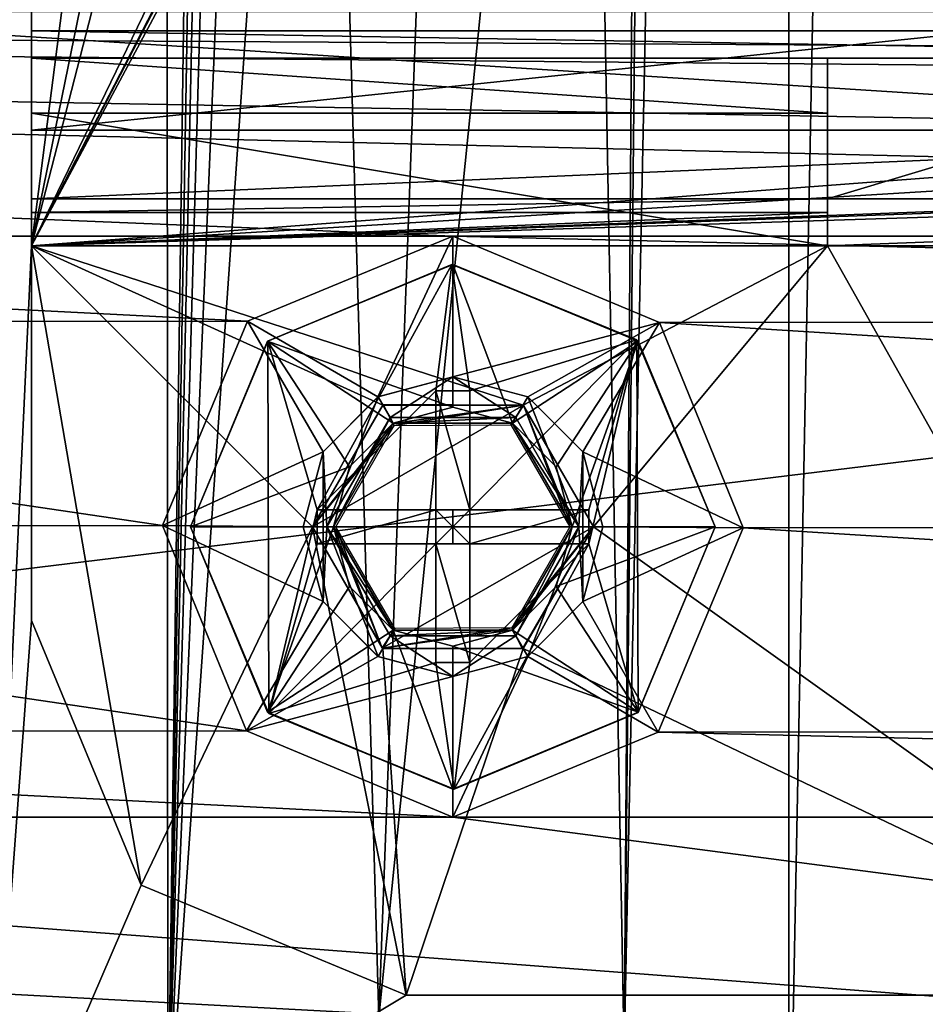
# Model space of a CAD drawing. Header units: millimetres. Extents: x -78 to 78, y -78 to 78.
# Tile 215 of 256: x 15 to 25, y -41 to -31. Entities that reach past the tile are written whole.
import ezdxf

# ---------------------------------------------------------------- set-up
doc = ezdxf.new("R2010")
doc.units = ezdxf.units.MM
doc.header["$LTSCALE"] = 41.718519
for name, color, linetype in [('10', 7, 'CONTINUOUS'), ('304', 7, 'CONTINUOUS'), ('335', 7, 'CONTINUOUS'), ('341', 7, 'CONTINUOUS'), ('349', 7, 'CONTINUOUS'), ('355', 7, 'CONTINUOUS'), ('356', 7, 'CONTINUOUS'), ('361', 7, 'CONTINUOUS'), ('362', 7, 'CONTINUOUS'), ('364', 7, 'CONTINUOUS'), ('367', 7, 'CONTINUOUS'), ('369', 7, 'CONTINUOUS'), ('372', 7, 'CONTINUOUS'), ('375', 7, 'CONTINUOUS'), ('382', 7, 'CONTINUOUS'), ('395', 7, 'CONTINUOUS'), ('396', 7, 'CONTINUOUS'), ('397', 7, 'CONTINUOUS'), ('398', 7, 'CONTINUOUS'), ('399', 7, 'CONTINUOUS'), ('400', 7, 'CONTINUOUS'), ('401', 7, 'CONTINUOUS'), ('402', 7, 'CONTINUOUS'), ('403', 7, 'CONTINUOUS'), ('404', 7, 'CONTINUOUS'), ('405', 7, 'CONTINUOUS'), ('406', 7, 'CONTINUOUS'), ('407', 7, 'CONTINUOUS'), ('408', 7, 'CONTINUOUS'), ('409', 7, 'CONTINUOUS'), ('410', 7, 'CONTINUOUS'), ('411', 7, 'CONTINUOUS'), ('412', 7, 'CONTINUOUS'), ('413', 7, 'CONTINUOUS'), ('414', 7, 'CONTINUOUS'), ('415', 7, 'CONTINUOUS'), ('416', 7, 'CONTINUOUS'), ('417', 7, 'CONTINUOUS'), ('418', 7, 'CONTINUOUS'), ('419', 7, 'CONTINUOUS'), ('420', 7, 'CONTINUOUS'), ('421', 7, 'CONTINUOUS'), ('422', 7, 'CONTINUOUS'), ('423', 7, 'CONTINUOUS'), ('424', 7, 'CONTINUOUS'), ('425', 7, 'CONTINUOUS'), ('426', 7, 'CONTINUOUS'), ('427', 7, 'CONTINUOUS'), ('428', 7, 'CONTINUOUS'), ('429', 7, 'CONTINUOUS'), ('430', 7, 'CONTINUOUS'), ('5298', 7, 'CONTINUOUS'), ('5299', 7, 'CONTINUOUS'), ('5300', 7, 'CONTINUOUS'), ('5345', 7, 'CONTINUOUS'), ('5346', 7, 'CONTINUOUS'), ('5347', 7, 'CONTINUOUS'), ('6', 7, 'CONTINUOUS'), ('61', 7, 'CONTINUOUS'), ('73', 7, 'CONTINUOUS'), ('748', 7, 'CONTINUOUS'), ('84', 7, 'CONTINUOUS'), ('96', 7, 'CONTINUOUS'), ('971', 7, 'CONTINUOUS')]:
    doc.layers.add(name, color=color, linetype=linetype)

msp = doc.modelspace()

# ---------------------------------------------------------------- linework, layer by layer
at = {"layer": '10', "linetype": 'CONTINUOUS'}
for points in [[(68.951, -31.464, -2), (69.012, -32.425, -2), (-38.5, -30.5, -2), (68.951, -31.464, -2)], [(69.012, -32.425, -2), (60, -32.9, -2), (-38.5, -30.5, -2), (69.012, -32.425, -2)], [(48.5, -31, -2), (68.951, -31.464, -2), (-38.5, -30.5, -2), (48.5, -31, -2)], [(48.5, -30.5, -2), (48.5, -31, -2), (-38.5, -30.5, -2), (48.5, -30.5, -2)], [(60, -32.9, -2), (20, -32.9, -2), (-38.5, -30.5, -2), (60, -32.9, -2)], [(20, -32.9, -2), (0, -32.9, -2), (-38.5, -30.5, -2), (20, -32.9, -2)], [(20, -32.9, -2), (17.809, -33.807, -2), (0, -32.9, -2), (20, -32.9, -2)], [(0, -32.9, -2), (17.809, -33.807, -2), (2.205, -33.821, -2), (0, -32.9, -2)], [(60, -32.9, -2), (57.809, -33.807, -2), (20, -32.9, -2), (60, -32.9, -2)], [(20, -32.9, -2), (57.809, -33.807, -2), (22.205, -33.821, -2), (20, -32.9, -2)], [(17.809, -33.807, -2), (16.9, -35.988, -2), (2.205, -33.821, -2), (17.809, -33.807, -2)], [(2.205, -33.821, -2), (16.9, -35.988, -2), (3.1, -36.012, -2), (2.205, -33.821, -2)], [(57.809, -33.807, -2), (56.9, -35.988, -2), (22.205, -33.821, -2), (57.809, -33.807, -2)], [(22.205, -33.821, -2), (56.9, -35.988, -2), (23.1, -36.012, -2), (22.205, -33.821, -2)], [(3.1, -36.012, -2), (17.795, -38.179, -2), (2.191, -38.193, -2), (3.1, -36.012, -2)], [(16.9, -35.988, -2), (17.795, -38.179, -2), (3.1, -36.012, -2), (16.9, -35.988, -2)], [(23.1, -36.012, -2), (57.795, -38.179, -2), (22.191, -38.193, -2), (23.1, -36.012, -2)], [(56.9, -35.988, -2), (57.795, -38.179, -2), (23.1, -36.012, -2), (56.9, -35.988, -2)], [(2.191, -38.193, -2), (20, -39.1, -2), (0, -39.1, -2), (2.191, -38.193, -2)], [(17.795, -38.179, -2), (20, -39.1, -2), (2.191, -38.193, -2), (17.795, -38.179, -2)], [(22.191, -38.193, -2), (60, -39.1, -2), (20, -39.1, -2), (22.191, -38.193, -2)], [(57.795, -38.179, -2), (60, -39.1, -2), (22.191, -38.193, -2), (57.795, -38.179, -2)], [(20, -41.9, -2), (-20, -41.9, -2), (-60, -39.1, -2), (20, -41.9, -2)], [(20, -41.9, -2), (-60, -39.1, -2), (47.73, -42.73, -2), (20, -41.9, -2)], [(-60, -39.1, -2), (-20, -39.1, -2), (47.73, -42.73, -2), (-60, -39.1, -2)], [(-20, -39.1, -2), (0, -39.1, -2), (47.73, -42.73, -2), (-20, -39.1, -2)], [(0, -39.1, -2), (20, -39.1, -2), (47.73, -42.73, -2), (0, -39.1, -2)], [(20, -39.1, -2), (60, -39.1, -2), (47.73, -42.73, -2), (20, -39.1, -2)]]:
    msp.add_3dface(points, dxfattribs=at)
at = {"layer": '304', "linetype": 'CONTINUOUS'}
for points in [[(15.5, -30.707, 14.707), (15.5, -31, 14), (15.5, -30, 16.5), (15.5, -30.707, 14.707)], [(15.5, -30, 16.5), (15.5, -31, 14), (15.5, -31.767, 15.767), (15.5, -30, 16.5)], [(15.5, -30, 15), (15.5, -30.707, 14.707), (15.5, -30, 16.5), (15.5, -30, 15)], [(15.5, -31, 2), (15.5, -31.586, 0.586), (15.5, -31, 14), (15.5, -31, 2)], [(15.5, -31, 14), (15.5, -31.586, 0.586), (15.5, -31.767, 15.767), (15.5, -31, 14)], [(15.5, -31.586, 0.586), (15.5, -33), (15.5, -32.5, 2), (15.5, -31.586, 0.586)], [(15.5, -31.767, 15.767), (15.5, -31.586, 0.586), (15.5, -32.5, 2), (15.5, -31.767, 15.767)], [(15.5, -32.5, 14), (15.5, -31.767, 15.767), (15.5, -32.5, 2), (15.5, -32.5, 14)], [(15.5, -32.5, 2), (15.5, -33), (15.5, -32.646, 1.646), (15.5, -32.5, 2)], [(15.5, -32.646, 1.646), (15.5, -33), (15.5, -33, 1.5), (15.5, -32.646, 1.646)], [(15.5, -33), (15.5, -37), (15.5, -33, 1.5), (15.5, -33)], [(15.5, -33, 1.5), (15.5, -37), (15.5, -37, 1.5), (15.5, -33, 1.5)]]:
    msp.add_3dface(points, dxfattribs=at)
at = {"layer": '335', "linetype": 'CONTINUOUS'}
for points in [[(15.5, -30.707, 14.707), (15.5, -30, 15), (32.5, -30.707, 14.707), (15.5, -30.707, 14.707)], [(15.5, -30, 15), (32.5, -30, 15), (32.5, -30.707, 14.707), (15.5, -30, 15)], [(15.5, -31, 14), (15.5, -30.707, 14.707), (32.5, -31, 14), (15.5, -31, 14)], [(15.5, -30.707, 14.707), (32.5, -30.707, 14.707), (32.5, -31, 14), (15.5, -30.707, 14.707)]]:
    msp.add_3dface(points, dxfattribs=at)
at = {"layer": '341', "linetype": 'CONTINUOUS'}
for points in [[(15.5, -31, 2), (15.5, -31, 14), (32.5, -31, 14), (15.5, -31, 2)], [(15.5, -31, 2), (32.5, -31, 14), (24, -31, 7), (15.5, -31, 2)], [(15.5, -31, 2), (24, -31, 7), (24, -31, 2), (15.5, -31, 2)], [(32.5, -31, 14), (29, -31, 7), (24, -31, 7), (32.5, -31, 14)]]:
    msp.add_3dface(points, dxfattribs=at)
at = {"layer": '349', "linetype": 'CONTINUOUS'}
for points in [[(15.5, -31.586, 0.586), (15.5, -31, 2), (24, -31.586, 0.586), (15.5, -31.586, 0.586)], [(15.5, -31, 2), (24, -31, 2), (24, -31.586, 0.586), (15.5, -31, 2)], [(24, -33), (15.5, -33), (15.5, -31.586, 0.586), (24, -33)], [(24, -33), (15.5, -31.586, 0.586), (24, -31.586, 0.586), (24, -33)]]:
    msp.add_3dface(points, dxfattribs=at)
at = {"layer": '355', "linetype": 'CONTINUOUS'}
for points in [[(15.5, -30, 16.5), (15.5, -31.767, 15.767), (32.5, -30, 16.5), (15.5, -30, 16.5)], [(32.5, -30, 16.5), (15.5, -31.767, 15.767), (32.5, -31.767, 15.767), (32.5, -30, 16.5)], [(15.5, -31.767, 15.767), (15.5, -32.5, 14), (32.5, -31.767, 15.767), (15.5, -31.767, 15.767)], [(15.5, -32.5, 14), (32.5, -32.5, 14), (32.5, -31.767, 15.767), (15.5, -32.5, 14)]]:
    msp.add_3dface(points, dxfattribs=at)
at = {"layer": '356', "linetype": 'CONTINUOUS'}
for points in [[(19.201, -34.614), (20, -34.4), (19.329, -34.835), (19.201, -34.614)], [(19.329, -34.835), (20, -34.4), (20.671, -34.835), (19.329, -34.835)], [(20, -34.4), (20.799, -34.614), (20.671, -34.835), (20, -34.4)], [(18.614, -35.201), (19.201, -34.614), (18.655, -36), (18.614, -35.201)], [(18.655, -36), (19.201, -34.614), (19.329, -34.835), (18.655, -36)], [(20.799, -34.614), (21.345, -36), (20.671, -34.835), (20.799, -34.614)], [(20.799, -34.614), (21.386, -35.201), (21.345, -36), (20.799, -34.614)], [(18.614, -36.799), (18.4, -36), (18.614, -35.201), (18.614, -36.799)], [(18.614, -36.799), (18.614, -35.201), (18.655, -36), (18.614, -36.799)], [(21.386, -35.201), (21.386, -36.799), (21.345, -36), (21.386, -35.201)], [(21.386, -35.201), (21.6, -36), (21.386, -36.799), (21.386, -35.201)], [(19.201, -37.386), (18.614, -36.799), (18.655, -36), (19.201, -37.386)], [(19.329, -37.165), (19.201, -37.386), (18.655, -36), (19.329, -37.165)], [(21.345, -36), (20.799, -37.386), (20.671, -37.165), (21.345, -36)], [(21.386, -36.799), (20.799, -37.386), (21.345, -36), (21.386, -36.799)], [(20, -37.6), (19.201, -37.386), (19.329, -37.165), (20, -37.6)], [(20.671, -37.165), (20, -37.6), (19.329, -37.165), (20.671, -37.165)], [(20.799, -37.386), (20, -37.6), (20.671, -37.165), (20.799, -37.386)]]:
    msp.add_3dface(points, dxfattribs=at)
at = {"layer": '361', "linetype": 'CONTINUOUS'}
for points in [[(29, -32.5, 7), (24, -32.5, 7), (29, -31, 7), (29, -32.5, 7)], [(29, -31, 7), (24, -32.5, 7), (24, -31, 7), (29, -31, 7)]]:
    msp.add_3dface(points, dxfattribs=at)
at = {"layer": '362', "linetype": 'CONTINUOUS'}
for points in [[(15.5, -32.5, 14), (15.5, -32.5, 2), (24, -32.5, 2), (15.5, -32.5, 14)], [(32.5, -32.5, 14), (15.5, -32.5, 14), (29, -32.5, 7), (32.5, -32.5, 14)], [(15.5, -32.5, 14), (24, -32.5, 2), (24, -32.5, 7), (15.5, -32.5, 14)], [(29, -32.5, 7), (15.5, -32.5, 14), (24, -32.5, 7), (29, -32.5, 7)]]:
    msp.add_3dface(points, dxfattribs=at)
at = {"layer": '364', "linetype": 'CONTINUOUS'}
for points in [[(15.5, -37), (16.672, -39.828), (15.5, -37, 1.5), (15.5, -37)], [(15.5, -37, 1.5), (16.672, -39.828), (16.672, -39.828, 1.5), (15.5, -37, 1.5)], [(16.672, -39.828), (19.5, -41), (16.672, -39.828, 1.5), (16.672, -39.828)], [(16.672, -39.828, 1.5), (19.5, -41), (19.5, -41, 1.5), (16.672, -39.828, 1.5)]]:
    msp.add_3dface(points, dxfattribs=at)
at = {"layer": '367', "linetype": 'CONTINUOUS'}
for points in [[(24, -32.646, 1.646), (24, -33, 1.5), (24, -31, 2), (24, -32.646, 1.646)], [(24, -31, 2), (24, -33, 1.5), (24, -31.586, 0.586), (24, -31, 2)], [(24, -32.5, 2), (24, -32.646, 1.646), (24, -31, 2), (24, -32.5, 2)], [(24, -32.5, 7), (24, -32.5, 2), (24, -31, 7), (24, -32.5, 7)], [(24, -31, 7), (24, -32.5, 2), (24, -31, 2), (24, -31, 7)], [(24, -33, 1.5), (24, -33), (24, -31.586, 0.586), (24, -33, 1.5)]]:
    msp.add_3dface(points, dxfattribs=at)
at = {"layer": '369', "linetype": 'CONTINUOUS'}
for points in [[(15.5, -33, 1.5), (15.5, -37, 1.5), (16.672, -39.828, 1.5), (15.5, -33, 1.5)], [(15.5, -33, 1.5), (16.672, -39.828, 1.5), (18.5, -36, 1.5), (15.5, -33, 1.5)], [(24, -33, 1.5), (15.5, -33, 1.5), (20.749, -34.701, 1.5), (24, -33, 1.5)], [(15.5, -33, 1.5), (18.5, -36, 1.5), (19.251, -34.701, 1.5), (15.5, -33, 1.5)], [(20.749, -34.701, 1.5), (15.5, -33, 1.5), (19.251, -34.701, 1.5), (20.749, -34.701, 1.5)], [(21.5, -36, 1.5), (24, -33, 1.5), (20.749, -34.701, 1.5), (21.5, -36, 1.5)], [(28.5, -41, 1.5), (24, -33, 1.5), (21.5, -36, 1.5), (28.5, -41, 1.5)], [(29, -33, 1.5), (24, -33, 1.5), (28.5, -41, 1.5), (29, -33, 1.5)], [(16.672, -39.828, 1.5), (19.5, -41, 1.5), (18.5, -36, 1.5), (16.672, -39.828, 1.5)], [(18.5, -36, 1.5), (19.5, -41, 1.5), (19.251, -37.299, 1.5), (18.5, -36, 1.5)], [(20.749, -37.299, 1.5), (28.5, -41, 1.5), (21.5, -36, 1.5), (20.749, -37.299, 1.5)], [(19.251, -37.299, 1.5), (19.5, -41, 1.5), (20.749, -37.299, 1.5), (19.251, -37.299, 1.5)], [(19.5, -41, 1.5), (28.5, -41, 1.5), (20.749, -37.299, 1.5), (19.5, -41, 1.5)]]:
    msp.add_3dface(points, dxfattribs=at)
at = {"layer": '372', "linetype": 'CONTINUOUS'}
for points in [[(15.5, -32.5, 2), (15.5, -32.646, 1.646), (24, -32.5, 2), (15.5, -32.5, 2)], [(24, -32.5, 2), (15.5, -32.646, 1.646), (24, -32.646, 1.646), (24, -32.5, 2)], [(15.5, -32.646, 1.646), (15.5, -33, 1.5), (24, -32.646, 1.646), (15.5, -32.646, 1.646)], [(15.5, -33, 1.5), (24, -33, 1.5), (24, -32.646, 1.646), (15.5, -33, 1.5)]]:
    msp.add_3dface(points, dxfattribs=at)
at = {"layer": '375', "linetype": 'CONTINUOUS'}
for points in [[(19.5, -41), (28.5, -41), (19.5, -41, 1.5), (19.5, -41)], [(19.5, -41, 1.5), (28.5, -41), (28.5, -41, 1.5), (19.5, -41, 1.5)]]:
    msp.add_3dface(points, dxfattribs=at)
at = {"layer": '382', "linetype": 'CONTINUOUS'}
for points in [[(29, -33), (24, -33), (29, -33, 1.5), (29, -33)], [(24, -33), (24, -33, 1.5), (29, -33, 1.5), (24, -33)]]:
    msp.add_3dface(points, dxfattribs=at)
at = {"layer": '395', "linetype": 'CONTINUOUS'}
for points in [[(19.257, -34.697, 3), (18.5, -36, 3), (20.754, -34.703, 3), (19.257, -34.697, 3)], [(20.754, -34.703, 3), (18.5, -36, 3), (21.5, -36, 3), (20.754, -34.703, 3)], [(21.5, -36, 3), (18.5, -36, 3), (19.246, -37.297, 3), (21.5, -36, 3)], [(20.743, -37.303, 3), (21.5, -36, 3), (19.246, -37.297, 3), (20.743, -37.303, 3)]]:
    msp.add_3dface(points, dxfattribs=at)
at = {"layer": '396', "linetype": 'CONTINUOUS'}
for points in [[(19.251, -34.701, 1.5), (18.5, -36, 1.5), (19.257, -34.697, 3), (19.251, -34.701, 1.5)], [(18.5, -36, 1.5), (18.5, -36, 3), (19.257, -34.697, 3), (18.5, -36, 1.5)], [(20.749, -34.701, 1.5), (19.251, -34.701, 1.5), (19.257, -34.697, 3), (20.749, -34.701, 1.5)], [(20.749, -34.701, 1.5), (19.257, -34.697, 3), (20.754, -34.703, 3), (20.749, -34.701, 1.5)], [(21.5, -36, 1.5), (20.749, -34.701, 1.5), (21.5, -36, 3), (21.5, -36, 1.5)], [(20.749, -34.701, 1.5), (20.754, -34.703, 3), (21.5, -36, 3), (20.749, -34.701, 1.5)]]:
    msp.add_3dface(points, dxfattribs=at)
at = {"layer": '397', "linetype": 'CONTINUOUS'}
for points in [[(18.5, -36, 1.5), (19.251, -37.299, 1.5), (18.5, -36, 3), (18.5, -36, 1.5)], [(18.5, -36, 3), (19.251, -37.299, 1.5), (19.246, -37.297, 3), (18.5, -36, 3)], [(20.749, -37.299, 1.5), (21.5, -36, 1.5), (20.743, -37.303, 3), (20.749, -37.299, 1.5)], [(21.5, -36, 1.5), (21.5, -36, 3), (20.743, -37.303, 3), (21.5, -36, 1.5)], [(19.251, -37.299, 1.5), (20.743, -37.303, 3), (19.246, -37.297, 3), (19.251, -37.299, 1.5)], [(19.251, -37.299, 1.5), (20.749, -37.299, 1.5), (20.743, -37.303, 3), (19.251, -37.299, 1.5)]]:
    msp.add_3dface(points, dxfattribs=at)
at = {"layer": '398', "linetype": 'CONTINUOUS'}
for points in [[(19.329, -37.165), (18.655, -36), (19.363, -37.104, -0.25), (19.329, -37.165)], [(18.655, -36), (18.725, -36, -0.25), (19.363, -37.104, -0.25), (18.655, -36)], [(21.275, -36, -0.25), (20.671, -37.165), (20.637, -37.104, -0.25), (21.275, -36, -0.25)], [(21.345, -36), (20.671, -37.165), (21.275, -36, -0.25), (21.345, -36)], [(20.671, -37.165), (19.329, -37.165), (20.637, -37.104, -0.25), (20.671, -37.165)], [(19.329, -37.165), (19.363, -37.104, -0.25), (20.637, -37.104, -0.25), (19.329, -37.165)]]:
    msp.add_3dface(points, dxfattribs=at)
at = {"layer": '399', "linetype": 'CONTINUOUS'}
for points in [[(18.655, -36), (19.329, -34.835), (18.725, -36, -0.25), (18.655, -36)], [(18.725, -36, -0.25), (19.329, -34.835), (19.363, -34.896, -0.25), (18.725, -36, -0.25)], [(19.329, -34.835), (20.671, -34.835), (19.363, -34.896, -0.25), (19.329, -34.835)], [(19.363, -34.896, -0.25), (20.671, -34.835), (20.637, -34.896, -0.25), (19.363, -34.896, -0.25)], [(20.671, -34.835), (21.345, -36), (20.637, -34.896, -0.25), (20.671, -34.835)], [(20.637, -34.896, -0.25), (21.345, -36), (21.275, -36, -0.25), (20.637, -34.896, -0.25)]]:
    msp.add_3dface(points, dxfattribs=at)
at = {"layer": '400', "linetype": 'CONTINUOUS'}
for points in [[(19.363, -34.896, -0.35), (20.637, -34.896, -0.25), (20, -34.725, -0.35), (19.363, -34.896, -0.35)], [(20, -34.725, -0.35), (20.637, -34.896, -0.25), (20.637, -34.896, -0.35), (20, -34.725, -0.35)], [(18.725, -36, -0.25), (19.363, -34.896, -0.25), (18.725, -36, -0.35), (18.725, -36, -0.25)], [(18.725, -36, -0.35), (19.363, -34.896, -0.25), (18.896, -35.362, -0.35), (18.725, -36, -0.35)], [(18.896, -35.362, -0.35), (19.363, -34.896, -0.25), (19.363, -34.896, -0.35), (18.896, -35.362, -0.35)], [(19.363, -34.896, -0.25), (20.637, -34.896, -0.25), (19.363, -34.896, -0.35), (19.363, -34.896, -0.25)], [(20.637, -34.896, -0.25), (21.275, -36, -0.25), (20.637, -34.896, -0.35), (20.637, -34.896, -0.25)], [(20.637, -34.896, -0.35), (21.275, -36, -0.25), (21.104, -35.362, -0.35), (20.637, -34.896, -0.35)], [(21.104, -35.362, -0.35), (21.275, -36, -0.25), (21.275, -36, -0.35), (21.104, -35.362, -0.35)]]:
    msp.add_3dface(points, dxfattribs=at)
at = {"layer": '401', "linetype": 'CONTINUOUS'}
for points in [[(18.725, -36, -0.25), (18.725, -36, -0.35), (18.896, -36.638, -0.35), (18.725, -36, -0.25)], [(18.725, -36, -0.25), (18.896, -36.638, -0.35), (19.363, -37.104, -0.35), (18.725, -36, -0.25)], [(18.725, -36, -0.25), (19.363, -37.104, -0.35), (19.363, -37.104, -0.25), (18.725, -36, -0.25)], [(21.275, -36, -0.35), (21.275, -36, -0.25), (20.637, -37.104, -0.25), (21.275, -36, -0.35)], [(21.104, -36.638, -0.35), (21.275, -36, -0.35), (20.637, -37.104, -0.25), (21.104, -36.638, -0.35)], [(20.637, -37.104, -0.35), (21.104, -36.638, -0.35), (20.637, -37.104, -0.25), (20.637, -37.104, -0.35)], [(19.363, -37.104, -0.35), (20, -37.275, -0.35), (19.363, -37.104, -0.25), (19.363, -37.104, -0.35)], [(20, -37.275, -0.35), (20.637, -37.104, -0.35), (19.363, -37.104, -0.25), (20, -37.275, -0.35)], [(19.363, -37.104, -0.25), (20.637, -37.104, -0.35), (20.637, -37.104, -0.25), (19.363, -37.104, -0.25)]]:
    msp.add_3dface(points, dxfattribs=at)
at = {"layer": '402', "linetype": 'CONTINUOUS'}
for points in [[(18.725, -36, -0.35), (17.2, -36, -1.875), (18.02, -37.98, -1.875), (18.725, -36, -0.35)], [(18.725, -36, -0.35), (18.02, -37.98, -1.875), (18.896, -36.638, -0.35), (18.725, -36, -0.35)], [(22.8, -36, -1.875), (21.275, -36, -0.35), (21.104, -36.638, -0.35), (22.8, -36, -1.875)], [(21.98, -37.98, -1.875), (22.8, -36, -1.875), (21.104, -36.638, -0.35), (21.98, -37.98, -1.875)], [(18.896, -36.638, -0.35), (18.02, -37.98, -1.875), (19.363, -37.104, -0.35), (18.896, -36.638, -0.35)], [(20.637, -37.104, -0.35), (21.98, -37.98, -1.875), (21.104, -36.638, -0.35), (20.637, -37.104, -0.35)], [(18.02, -37.98, -1.875), (20, -38.8, -1.875), (19.363, -37.104, -0.35), (18.02, -37.98, -1.875)], [(19.363, -37.104, -0.35), (20, -38.8, -1.875), (20, -37.275, -0.35), (19.363, -37.104, -0.35)], [(20, -37.275, -0.35), (21.98, -37.98, -1.875), (20.637, -37.104, -0.35), (20, -37.275, -0.35)], [(20, -38.8, -1.875), (21.98, -37.98, -1.875), (20, -37.275, -0.35), (20, -38.8, -1.875)]]:
    msp.add_3dface(points, dxfattribs=at)
at = {"layer": '403', "linetype": 'CONTINUOUS'}
for points in [[(18.02, -34.02, -1.875), (20, -34.725, -0.35), (20, -33.2, -1.875), (18.02, -34.02, -1.875)], [(20, -34.725, -0.35), (20.637, -34.896, -0.35), (20, -33.2, -1.875), (20, -34.725, -0.35)], [(20, -33.2, -1.875), (20.637, -34.896, -0.35), (21.98, -34.02, -1.875), (20, -33.2, -1.875)], [(17.2, -36, -1.875), (18.896, -35.362, -0.35), (18.02, -34.02, -1.875), (17.2, -36, -1.875)], [(18.896, -35.362, -0.35), (19.363, -34.896, -0.35), (18.02, -34.02, -1.875), (18.896, -35.362, -0.35)], [(19.363, -34.896, -0.35), (20, -34.725, -0.35), (18.02, -34.02, -1.875), (19.363, -34.896, -0.35)], [(20.637, -34.896, -0.35), (21.104, -35.362, -0.35), (21.98, -34.02, -1.875), (20.637, -34.896, -0.35)], [(21.104, -35.362, -0.35), (21.275, -36, -0.35), (21.98, -34.02, -1.875), (21.104, -35.362, -0.35)], [(21.275, -36, -0.35), (22.8, -36, -1.875), (21.98, -34.02, -1.875), (21.275, -36, -0.35)], [(18.725, -36, -0.35), (18.896, -35.362, -0.35), (17.2, -36, -1.875), (18.725, -36, -0.35)]]:
    msp.add_3dface(points, dxfattribs=at)
at = {"layer": '404', "linetype": 'CONTINUOUS'}
for points in [[(18.02, -34.02, -1.875), (20, -33.2, -1.875), (18.023, -34.018, -2), (18.02, -34.02, -1.875)], [(18.023, -34.018, -2), (20, -33.2, -1.875), (19.988, -33.2, -2), (18.023, -34.018, -2)], [(19.988, -33.2, -2), (20, -33.2, -1.875), (21.965, -34.006, -2), (19.988, -33.2, -2)], [(20, -33.2, -1.875), (21.98, -34.02, -1.875), (21.965, -34.006, -2), (20, -33.2, -1.875)], [(17.2, -36, -2), (18.02, -34.02, -1.875), (18.023, -34.018, -2), (17.2, -36, -2)], [(17.2, -36, -1.875), (18.02, -34.02, -1.875), (17.2, -36, -2), (17.2, -36, -1.875)], [(21.98, -34.02, -1.875), (22.8, -36, -1.875), (21.965, -34.006, -2), (21.98, -34.02, -1.875)], [(21.965, -34.006, -2), (22.8, -36, -1.875), (22.8, -36, -2), (21.965, -34.006, -2)]]:
    msp.add_3dface(points, dxfattribs=at)
at = {"layer": '405', "linetype": 'CONTINUOUS'}
for points in [[(17.2, -36, -1.875), (17.2, -36, -2), (18.035, -37.994, -2), (17.2, -36, -1.875)], [(17.2, -36, -1.875), (18.035, -37.994, -2), (18.02, -37.98, -1.875), (17.2, -36, -1.875)], [(21.977, -37.982, -2), (22.8, -36, -2), (21.98, -37.98, -1.875), (21.977, -37.982, -2)], [(22.8, -36, -2), (22.8, -36, -1.875), (21.98, -37.98, -1.875), (22.8, -36, -2)], [(18.02, -37.98, -1.875), (18.035, -37.994, -2), (20, -38.8, -1.875), (18.02, -37.98, -1.875)], [(18.035, -37.994, -2), (20.012, -38.8, -2), (20, -38.8, -1.875), (18.035, -37.994, -2)], [(20, -38.8, -1.875), (21.977, -37.982, -2), (21.98, -37.98, -1.875), (20, -38.8, -1.875)], [(20.012, -38.8, -2), (21.977, -37.982, -2), (20, -38.8, -1.875), (20.012, -38.8, -2)]]:
    msp.add_3dface(points, dxfattribs=at)
at = {"layer": '406', "linetype": 'CONTINUOUS'}
for points in [[(18.023, -34.018, -2), (19.988, -33.2, -2), (18.55, -35.819, -2), (18.023, -34.018, -2)], [(18.55, -35.819, -2), (19.988, -33.2, -2), (19.819, -34.55, -2), (18.55, -35.819, -2)], [(19.819, -34.55, -2), (19.988, -33.2, -2), (20.181, -34.55, -2), (19.819, -34.55, -2)], [(19.988, -33.2, -2), (21.965, -34.006, -2), (20.181, -34.55, -2), (19.988, -33.2, -2)], [(17.2, -36, -2), (18.023, -34.018, -2), (18.035, -37.994, -2), (17.2, -36, -2)], [(18.035, -37.994, -2), (18.023, -34.018, -2), (18.55, -35.819, -2), (18.035, -37.994, -2)], [(20.181, -34.55, -2), (21.965, -34.006, -2), (20.181, -35.819, -2), (20.181, -34.55, -2)], [(20.181, -35.819, -2), (21.965, -34.006, -2), (21.45, -35.819, -2), (20.181, -35.819, -2)], [(21.965, -34.006, -2), (21.977, -37.982, -2), (21.45, -36.181, -2), (21.965, -34.006, -2)], [(21.45, -35.819, -2), (21.965, -34.006, -2), (21.45, -36.181, -2), (21.45, -35.819, -2)], [(21.965, -34.006, -2), (22.8, -36, -2), (21.977, -37.982, -2), (21.965, -34.006, -2)], [(19.819, -35.819, -2), (18.55, -35.819, -2), (19.819, -34.55, -2), (19.819, -35.819, -2)], [(18.55, -36.181, -2), (18.035, -37.994, -2), (18.55, -35.819, -2), (18.55, -36.181, -2)], [(19.819, -37.45, -2), (18.035, -37.994, -2), (19.819, -36.181, -2), (19.819, -37.45, -2)], [(19.819, -36.181, -2), (18.035, -37.994, -2), (18.55, -36.181, -2), (19.819, -36.181, -2)], [(21.977, -37.982, -2), (20.012, -38.8, -2), (21.45, -36.181, -2), (21.977, -37.982, -2)], [(20.012, -38.8, -2), (20.181, -37.45, -2), (21.45, -36.181, -2), (20.012, -38.8, -2)], [(21.45, -36.181, -2), (20.181, -37.45, -2), (20.181, -36.181, -2), (21.45, -36.181, -2)], [(20.012, -38.8, -2), (18.035, -37.994, -2), (19.819, -37.45, -2), (20.012, -38.8, -2)], [(20.181, -37.45, -2), (20.012, -38.8, -2), (19.819, -37.45, -2), (20.181, -37.45, -2)]]:
    msp.add_3dface(points, dxfattribs=at)
at = {"layer": '407', "linetype": 'CONTINUOUS'}
for points in [[(20.181, -37.45, -2), (19.819, -37.45, -2), (19.819, -36.181, -0.731), (20.181, -37.45, -2)], [(20.181, -36.181, -0.731), (20.181, -37.45, -2), (19.819, -36.181, -0.731), (20.181, -36.181, -0.731)]]:
    msp.add_3dface(points, dxfattribs=at)
at = {"layer": '408', "linetype": 'CONTINUOUS'}
msp.add_3dface([(19.819, -36.181, -0.731), (19.819, -36, -0.55), (20, -36, -0.55), (19.819, -36.181, -0.731)], dxfattribs=at)
at = {"layer": '409', "linetype": 'CONTINUOUS'}
msp.add_3dface([(20.181, -36.181, -0.731), (20, -36, -0.55), (20.181, -36, -0.55), (20.181, -36.181, -0.731)], dxfattribs=at)
at = {"layer": '410', "linetype": 'CONTINUOUS'}
msp.add_3dface([(20.181, -34.55, -2), (20.181, -35.819, -2), (20.181, -35.819, -0.731), (20.181, -34.55, -2)], dxfattribs=at)
at = {"layer": '411', "linetype": 'CONTINUOUS'}
msp.add_3dface([(20.181, -36.181, -2), (20.181, -37.45, -2), (20.181, -36.181, -0.731), (20.181, -36.181, -2)], dxfattribs=at)
at = {"layer": '412', "linetype": 'CONTINUOUS'}
msp.add_3dface([(20.181, -36.181, -0.731), (20.181, -36, -0.55), (20.181, -35.819, -0.731), (20.181, -36.181, -0.731)], dxfattribs=at)
at = {"layer": '413', "linetype": 'CONTINUOUS'}
msp.add_3dface([(19.819, -37.45, -2), (19.819, -36.181, -2), (19.819, -36.181, -0.731), (19.819, -37.45, -2)], dxfattribs=at)
at = {"layer": '414', "linetype": 'CONTINUOUS'}
for points in [[(19.819, -34.55, -2), (20.181, -34.55, -2), (20.181, -35.819, -0.731), (19.819, -34.55, -2)], [(19.819, -35.819, -0.731), (19.819, -34.55, -2), (20.181, -35.819, -0.731), (19.819, -35.819, -0.731)]]:
    msp.add_3dface(points, dxfattribs=at)
at = {"layer": '415', "linetype": 'CONTINUOUS'}
msp.add_3dface([(19.819, -36.181, -0.731), (19.819, -35.819, -0.731), (19.819, -36, -0.55), (19.819, -36.181, -0.731)], dxfattribs=at)
at = {"layer": '416', "linetype": 'CONTINUOUS'}
msp.add_3dface([(20.181, -36.181, -0.731), (19.819, -36.181, -0.731), (20, -36.181, -0.55), (20.181, -36.181, -0.731)], dxfattribs=at)
at = {"layer": '417', "linetype": 'CONTINUOUS'}
msp.add_3dface([(21.45, -36.181, -2), (20.181, -36.181, -2), (20.181, -36.181, -0.731), (21.45, -36.181, -2)], dxfattribs=at)
at = {"layer": '418', "linetype": 'CONTINUOUS'}
msp.add_3dface([(19.819, -36, -0.55), (19.819, -35.819, -0.731), (20, -36, -0.55), (19.819, -36, -0.55)], dxfattribs=at)
at = {"layer": '419', "linetype": 'CONTINUOUS'}
msp.add_3dface([(20.181, -36, -0.55), (20, -36, -0.55), (20.181, -35.819, -0.731), (20.181, -36, -0.55)], dxfattribs=at)
at = {"layer": '420', "linetype": 'CONTINUOUS'}
msp.add_3dface([(19.819, -36.181, -0.731), (20, -36, -0.55), (20, -36.181, -0.55), (19.819, -36.181, -0.731)], dxfattribs=at)
at = {"layer": '421', "linetype": 'CONTINUOUS'}
msp.add_3dface([(19.819, -35.819, -0.731), (20.181, -35.819, -0.731), (20, -35.819, -0.55), (19.819, -35.819, -0.731)], dxfattribs=at)
at = {"layer": '422', "linetype": 'CONTINUOUS'}
msp.add_3dface([(19.819, -36.181, -2), (18.55, -36.181, -2), (19.819, -36.181, -0.731), (19.819, -36.181, -2)], dxfattribs=at)
at = {"layer": '423', "linetype": 'CONTINUOUS'}
for points in [[(21.45, -35.819, -2), (21.45, -36.181, -2), (20.181, -36.181, -0.731), (21.45, -35.819, -2)], [(21.45, -35.819, -2), (20.181, -36.181, -0.731), (20.181, -35.819, -0.731), (21.45, -35.819, -2)]]:
    msp.add_3dface(points, dxfattribs=at)
at = {"layer": '424', "linetype": 'CONTINUOUS'}
msp.add_3dface([(20.181, -35.819, -2), (21.45, -35.819, -2), (20.181, -35.819, -0.731), (20.181, -35.819, -2)], dxfattribs=at)
at = {"layer": '425', "linetype": 'CONTINUOUS'}
msp.add_3dface([(20, -36, -0.55), (20.181, -36.181, -0.731), (20, -36.181, -0.55), (20, -36, -0.55)], dxfattribs=at)
at = {"layer": '426', "linetype": 'CONTINUOUS'}
msp.add_3dface([(19.819, -35.819, -2), (19.819, -34.55, -2), (19.819, -35.819, -0.731), (19.819, -35.819, -2)], dxfattribs=at)
at = {"layer": '427', "linetype": 'CONTINUOUS'}
msp.add_3dface([(20, -36, -0.55), (19.819, -35.819, -0.731), (20, -35.819, -0.55), (20, -36, -0.55)], dxfattribs=at)
at = {"layer": '428', "linetype": 'CONTINUOUS'}
for points in [[(18.55, -36.181, -2), (18.55, -35.819, -2), (19.819, -35.819, -0.731), (18.55, -36.181, -2)], [(19.819, -36.181, -0.731), (18.55, -36.181, -2), (19.819, -35.819, -0.731), (19.819, -36.181, -0.731)]]:
    msp.add_3dface(points, dxfattribs=at)
at = {"layer": '429', "linetype": 'CONTINUOUS'}
msp.add_3dface([(18.55, -35.819, -2), (19.819, -35.819, -2), (19.819, -35.819, -0.731), (18.55, -35.819, -2)], dxfattribs=at)
at = {"layer": '430', "linetype": 'CONTINUOUS'}
msp.add_3dface([(20.181, -35.819, -0.731), (20, -36, -0.55), (20, -35.819, -0.55), (20.181, -35.819, -0.731)], dxfattribs=at)
at = {"layer": '5298', "linetype": 'CONTINUOUS'}
for points in [[(19.363, -37.104, 3), (18.725, -36, 3), (19.368, -37.107, 0.55), (19.363, -37.104, 3)], [(19.368, -37.107, 0.55), (18.725, -36, 3), (18.725, -36, 0.55), (19.368, -37.107, 0.55)], [(21.275, -36, 3), (20.637, -37.104, 3), (21.275, -36, 0.55), (21.275, -36, 3)], [(21.275, -36, 0.55), (20.637, -37.104, 3), (20.641, -37.102, 0.55), (21.275, -36, 0.55)], [(20.637, -37.104, 3), (19.363, -37.104, 3), (19.368, -37.107, 0.55), (20.637, -37.104, 3)], [(20.641, -37.102, 0.55), (20.637, -37.104, 3), (19.368, -37.107, 0.55), (20.641, -37.102, 0.55)]]:
    msp.add_3dface(points, dxfattribs=at)
at = {"layer": '5299', "linetype": 'CONTINUOUS'}
for points in [[(19.359, -34.898, 0.55), (19.363, -34.896, 3), (20.632, -34.893, 0.55), (19.359, -34.898, 0.55)], [(19.363, -34.896, 3), (20.637, -34.896, 3), (20.632, -34.893, 0.55), (19.363, -34.896, 3)], [(21.275, -36, 3), (21.275, -36, 0.55), (20.632, -34.893, 0.55), (21.275, -36, 3)], [(20.637, -34.896, 3), (21.275, -36, 3), (20.632, -34.893, 0.55), (20.637, -34.896, 3)], [(18.725, -36, 0.55), (18.725, -36, 3), (19.363, -34.896, 3), (18.725, -36, 0.55)], [(18.725, -36, 0.55), (19.363, -34.896, 3), (19.359, -34.898, 0.55), (18.725, -36, 0.55)]]:
    msp.add_3dface(points, dxfattribs=at)
at = {"layer": '5300', "linetype": 'CONTINUOUS'}
for points in [[(18.5, -36, 0.55), (19.359, -34.898, 0.55), (19.257, -34.697, 0.55), (18.5, -36, 0.55)], [(19.257, -34.697, 0.55), (19.359, -34.898, 0.55), (20.754, -34.703, 0.55), (19.257, -34.697, 0.55)], [(19.359, -34.898, 0.55), (20.632, -34.893, 0.55), (20.754, -34.703, 0.55), (19.359, -34.898, 0.55)], [(20.632, -34.893, 0.55), (21.275, -36, 0.55), (20.754, -34.703, 0.55), (20.632, -34.893, 0.55)], [(20.754, -34.703, 0.55), (21.275, -36, 0.55), (21.5, -36, 0.55), (20.754, -34.703, 0.55)], [(18.725, -36, 0.55), (19.359, -34.898, 0.55), (18.5, -36, 0.55), (18.725, -36, 0.55)], [(18.725, -36, 0.55), (18.5, -36, 0.55), (19.246, -37.297, 0.55), (18.725, -36, 0.55)], [(19.368, -37.107, 0.55), (18.725, -36, 0.55), (19.246, -37.297, 0.55), (19.368, -37.107, 0.55)], [(21.275, -36, 0.55), (20.641, -37.102, 0.55), (21.5, -36, 0.55), (21.275, -36, 0.55)], [(21.5, -36, 0.55), (20.641, -37.102, 0.55), (20.743, -37.303, 0.55), (21.5, -36, 0.55)], [(20.641, -37.102, 0.55), (19.368, -37.107, 0.55), (19.246, -37.297, 0.55), (20.641, -37.102, 0.55)], [(20.743, -37.303, 0.55), (20.641, -37.102, 0.55), (19.246, -37.297, 0.55), (20.743, -37.303, 0.55)]]:
    msp.add_3dface(points, dxfattribs=at)
at = {"layer": '5345', "linetype": 'CONTINUOUS'}
for points in [[(18.5, -36), (19.25, -37.299), (18.5, -36, 1.5), (18.5, -36)], [(18.5, -36, 1.5), (19.25, -37.299), (19.246, -37.297, 1.5), (18.5, -36, 1.5)], [(20.75, -37.299), (21.5, -36), (20.743, -37.303, 1.5), (20.75, -37.299)], [(20.743, -37.303, 1.5), (21.5, -36), (21.5, -36, 1.5), (20.743, -37.303, 1.5)], [(19.246, -37.297, 1.5), (19.25, -37.299), (20.743, -37.303, 1.5), (19.246, -37.297, 1.5)], [(19.25, -37.299), (20.75, -37.299), (20.743, -37.303, 1.5), (19.25, -37.299)]]:
    msp.add_3dface(points, dxfattribs=at)
at = {"layer": '5346', "linetype": 'CONTINUOUS'}
for points in [[(18.5, -36), (18.5, -36, 1.5), (19.257, -34.697, 1.5), (18.5, -36)], [(19.25, -34.701), (18.5, -36), (19.257, -34.697, 1.5), (19.25, -34.701)], [(20.75, -34.701), (19.25, -34.701), (19.257, -34.697, 1.5), (20.75, -34.701)], [(20.754, -34.703, 1.5), (20.75, -34.701), (19.257, -34.697, 1.5), (20.754, -34.703, 1.5)], [(21.5, -36, 1.5), (21.5, -36), (20.75, -34.701), (21.5, -36, 1.5)], [(21.5, -36, 1.5), (20.75, -34.701), (20.754, -34.703, 1.5), (21.5, -36, 1.5)]]:
    msp.add_3dface(points, dxfattribs=at)
at = {"layer": '5347', "linetype": 'CONTINUOUS'}
for points in [[(19.257, -34.697, 1.5), (18.5, -36, 1.5), (19.372, -34.919, 1.5), (19.257, -34.697, 1.5)], [(20.754, -34.703, 1.5), (19.257, -34.697, 1.5), (19.372, -34.919, 1.5), (20.754, -34.703, 1.5)], [(20.62, -34.914, 1.5), (20.754, -34.703, 1.5), (19.372, -34.919, 1.5), (20.62, -34.914, 1.5)], [(21.25, -36, 1.5), (20.754, -34.703, 1.5), (20.62, -34.914, 1.5), (21.25, -36, 1.5)], [(21.5, -36, 1.5), (20.754, -34.703, 1.5), (21.25, -36, 1.5), (21.5, -36, 1.5)], [(19.372, -34.919, 1.5), (18.5, -36, 1.5), (18.75, -36, 1.5), (19.372, -34.919, 1.5)], [(18.5, -36, 1.5), (19.246, -37.297, 1.5), (18.75, -36, 1.5), (18.5, -36, 1.5)], [(18.75, -36, 1.5), (19.246, -37.297, 1.5), (19.38, -37.086, 1.5), (18.75, -36, 1.5)], [(20.743, -37.303, 1.5), (21.5, -36, 1.5), (20.628, -37.081, 1.5), (20.743, -37.303, 1.5)], [(21.5, -36, 1.5), (21.25, -36, 1.5), (20.628, -37.081, 1.5), (21.5, -36, 1.5)], [(19.246, -37.297, 1.5), (20.743, -37.303, 1.5), (20.628, -37.081, 1.5), (19.246, -37.297, 1.5)], [(19.38, -37.086, 1.5), (19.246, -37.297, 1.5), (20.628, -37.081, 1.5), (19.38, -37.086, 1.5)]]:
    msp.add_3dface(points, dxfattribs=at)
at = {"layer": '6', "linetype": 'CONTINUOUS'}
for points in [[(15, 43.7), (15, -43.7), (15.5, 37), (15, 43.7)], [(15, -43.7), (15.5, 33), (15.5, 37), (15, -43.7)], [(15, -43.7), (15.5, -33), (15.5, 33), (15, -43.7)], [(15.5, 33), (15.5, -33), (24, 33), (15.5, 33)], [(24, 33), (15.5, -33), (29, 33), (24, 33)], [(29, 33), (15.5, -33), (32.5, 33), (29, 33)], [(32.5, 33), (15.5, -33), (47.5, 33), (32.5, 33)], [(47.5, 33), (15.5, -33), (48.5, 31), (47.5, 33)], [(48.5, 31), (15.5, -33), (48.5, 30.5), (48.5, 31)], [(48.5, 30.5), (15.5, -33), (49.5, 30.5), (48.5, 30.5)], [(49.5, 30.5), (15.5, -33), (48.5, -30.5), (49.5, 30.5)], [(48.5, -30.5), (15.5, -33), (48.5, -31), (48.5, -30.5)], [(48.5, -31), (15.5, -33), (68.107, -31), (48.5, -31)], [(68.107, -31), (15.5, -33), (68.494, -31.078), (68.107, -31)], [(68.494, -31.078), (15.5, -33), (68.818, -31.297), (68.494, -31.078)], [(15.5, -33), (24, -33), (68.818, -31.297), (15.5, -33)], [(24, -33), (29, -33), (68.818, -31.297), (24, -33)], [(15, -43.7), (15.5, -37), (15.5, -33), (15, -43.7)], [(15.5, -37), (15, -43.7), (16.672, -39.828), (15.5, -37)], [(16.672, -39.828), (15, -43.7), (19.5, -41), (16.672, -39.828)], [(15, -43.7), (19.993, -43.401), (51.5, -41), (15, -43.7)], [(19.5, -41), (15, -43.7), (28.5, -41), (19.5, -41)], [(28.5, -41), (15, -43.7), (51.5, -41), (28.5, -41)], [(19.993, -43.401), (20.793, -43.61), (60.685, -41), (19.993, -43.401)], [(51.5, -41), (19.993, -43.401), (60.685, -41), (51.5, -41)], [(60.685, -41), (20.793, -43.61), (47.73, -43.98), (60.685, -41)]]:
    msp.add_3dface(points, dxfattribs=at)
at = {"layer": '61', "linetype": 'CONTINUOUS'}
for points in [[(20, -32.9, -2), (22.205, -33.821, -2), (20, -34.4, -0.5), (20, -32.9, -2)], [(20, -34.4, -0.5), (22.205, -33.821, -2), (20.8, -34.614, -0.5), (20, -34.4, -0.5)], [(20.8, -34.614, -0.5), (22.205, -33.821, -2), (21.386, -35.2, -0.5), (20.8, -34.614, -0.5)], [(22.205, -33.821, -2), (23.1, -36.012, -2), (21.386, -35.2, -0.5), (22.205, -33.821, -2)], [(21.386, -35.2, -0.5), (23.1, -36.012, -2), (21.6, -36, -0.5), (21.386, -35.2, -0.5)], [(21.6, -36, -0.5), (23.1, -36.012, -2), (21.386, -36.8, -0.5), (21.6, -36, -0.5)], [(23.1, -36.012, -2), (22.191, -38.193, -2), (21.386, -36.8, -0.5), (23.1, -36.012, -2)], [(21.386, -36.8, -0.5), (22.191, -38.193, -2), (20.8, -37.386, -0.5), (21.386, -36.8, -0.5)], [(22.191, -38.193, -2), (20, -39.1, -2), (20.8, -37.386, -0.5), (22.191, -38.193, -2)], [(20, -39.1, -2), (20, -37.6, -0.5), (20.8, -37.386, -0.5), (20, -39.1, -2)]]:
    msp.add_3dface(points, dxfattribs=at)
at = {"layer": '73', "linetype": 'CONTINUOUS'}
for points in [[(17.809, -33.807, -2), (20, -32.9, -2), (19.2, -34.614, -0.5), (17.809, -33.807, -2)], [(20, -32.9, -2), (20, -34.4, -0.5), (19.2, -34.614, -0.5), (20, -32.9, -2)], [(16.9, -35.988, -2), (17.809, -33.807, -2), (18.614, -35.2, -0.5), (16.9, -35.988, -2)], [(18.614, -35.2, -0.5), (17.809, -33.807, -2), (19.2, -34.614, -0.5), (18.614, -35.2, -0.5)], [(18.4, -36, -0.5), (16.9, -35.988, -2), (18.614, -35.2, -0.5), (18.4, -36, -0.5)], [(17.795, -38.179, -2), (16.9, -35.988, -2), (18.614, -36.8, -0.5), (17.795, -38.179, -2)], [(18.614, -36.8, -0.5), (16.9, -35.988, -2), (18.4, -36, -0.5), (18.614, -36.8, -0.5)], [(19.2, -37.386, -0.5), (17.795, -38.179, -2), (18.614, -36.8, -0.5), (19.2, -37.386, -0.5)], [(20, -37.6, -0.5), (17.795, -38.179, -2), (19.2, -37.386, -0.5), (20, -37.6, -0.5)], [(20, -39.1, -2), (17.795, -38.179, -2), (20, -37.6, -0.5), (20, -39.1, -2)]]:
    msp.add_3dface(points, dxfattribs=at)
at = {"layer": '748', "color": 7, "linetype": 'CONTINUOUS'}
for points in [[(45.977, -32.717, 28.7), (53.754, -17.171, 28.7), (20, -23.59, 28.7), (45.977, -32.717, 28.7)], [(-49.767, -26.6, 28.7), (45.977, -32.717, 28.7), (20, -23.59, 28.7), (-49.767, -26.6, 28.7)], [(-36.743, -42.828, 28.7), (45.977, -32.717, 28.7), (-49.767, -26.6, 28.7), (-36.743, -42.828, 28.7)], [(27.585, -43.142, 28.7), (45.977, -32.717, 28.7), (-36.743, -42.828, 28.7), (27.585, -43.142, 28.7)]]:
    msp.add_3dface(points, dxfattribs=at)
at = {"layer": '84', "linetype": 'CONTINUOUS'}
for points in [[(19.2, -34.614, -0.5), (20, -34.4, -0.5), (19.201, -34.614), (19.2, -34.614, -0.5)], [(20, -34.4, -0.5), (20, -34.4), (19.201, -34.614), (20, -34.4, -0.5)], [(18.614, -35.2, -0.5), (19.2, -34.614, -0.5), (18.614, -35.201), (18.614, -35.2, -0.5)], [(18.614, -35.201), (19.2, -34.614, -0.5), (19.201, -34.614), (18.614, -35.201)], [(18.4, -36, -0.5), (18.614, -35.2, -0.5), (18.4, -36), (18.4, -36, -0.5)], [(18.4, -36), (18.614, -35.2, -0.5), (18.614, -35.201), (18.4, -36)], [(18.614, -36.8, -0.5), (18.4, -36, -0.5), (18.614, -36.799), (18.614, -36.8, -0.5)], [(18.614, -36.799), (18.4, -36, -0.5), (18.4, -36), (18.614, -36.799)], [(19.201, -37.386), (18.614, -36.8, -0.5), (18.614, -36.799), (19.201, -37.386)], [(19.2, -37.386, -0.5), (18.614, -36.8, -0.5), (19.201, -37.386), (19.2, -37.386, -0.5)], [(20, -37.6, -0.5), (19.2, -37.386, -0.5), (20, -37.6), (20, -37.6, -0.5)], [(20, -37.6), (19.2, -37.386, -0.5), (19.201, -37.386), (20, -37.6)]]:
    msp.add_3dface(points, dxfattribs=at)
at = {"layer": '96', "linetype": 'CONTINUOUS'}
for points in [[(20, -34.4, -0.5), (20.8, -34.614, -0.5), (20, -34.4), (20, -34.4, -0.5)], [(20, -34.4), (20.8, -34.614, -0.5), (20.799, -34.614), (20, -34.4)], [(20.8, -34.614, -0.5), (21.386, -35.2, -0.5), (20.799, -34.614), (20.8, -34.614, -0.5)], [(20.799, -34.614), (21.386, -35.2, -0.5), (21.386, -35.201), (20.799, -34.614)], [(21.386, -35.2, -0.5), (21.6, -36, -0.5), (21.386, -35.201), (21.386, -35.2, -0.5)], [(21.386, -35.201), (21.6, -36, -0.5), (21.6, -36), (21.386, -35.201)], [(21.6, -36, -0.5), (21.386, -36.8, -0.5), (21.6, -36), (21.6, -36, -0.5)], [(21.6, -36), (21.386, -36.8, -0.5), (21.386, -36.799), (21.6, -36)], [(21.386, -36.799), (20.8, -37.386, -0.5), (20.799, -37.386), (21.386, -36.799)], [(21.386, -36.8, -0.5), (20.8, -37.386, -0.5), (21.386, -36.799), (21.386, -36.8, -0.5)], [(20.8, -37.386, -0.5), (20, -37.6, -0.5), (20.799, -37.386), (20.8, -37.386, -0.5)], [(20, -37.6, -0.5), (20, -37.6), (20.799, -37.386), (20, -37.6, -0.5)]]:
    msp.add_3dface(points, dxfattribs=at)
at = {"layer": '971', "color": 7, "linetype": 'CONTINUOUS'}
for points in [[(22.686, 42.251, 26.2), (23.586, 43.618, 26.2), (21.83, -41.62, 26.2), (22.686, 42.251, 26.2)], [(21.83, -41.62, 26.2), (23.586, 43.618, 26.2), (23.586, -43.618, 26.2), (21.83, -41.62, 26.2)], [(23.586, 43.618, 26.2), (25.263, 42.477, 26.2), (23.586, -43.618, 26.2), (23.586, 43.618, 26.2)], [(8.235, -53.83, 26.2), (16.911, 42.714, 26.2), (16.956, -42.653, 26.2), (8.235, -53.83, 26.2)], [(16.911, 42.714, 26.2), (8.235, -53.83, 26.2), (11.334, -18.254, 26.2), (16.911, 42.714, 26.2)], [(16.911, 42.714, 26.2), (18.136, 41.639, 26.2), (16.956, -42.653, 26.2), (16.911, 42.714, 26.2)], [(23.586, -43.618, 26.2), (25.263, 42.477, 26.2), (25.263, -42.477, 26.2), (23.586, -43.618, 26.2)], [(22.686, 42.251, 26.2), (21.83, -41.62, 26.2), (22, -18.008, 26.2), (22.686, 42.251, 26.2)], [(16.956, -42.653, 26.2), (18.136, 41.639, 26.2), (18, 18.008, 26.2), (16.956, -42.653, 26.2)], [(18, 6.008, 26.2), (16.956, -42.653, 26.2), (18, 18.008, 26.2), (18, 6.008, 26.2)], [(16.956, -42.653, 26.2), (18, 6.008, 26.2), (18, -5.992, 26.2), (16.956, -42.653, 26.2)], [(16.956, -42.653, 26.2), (18, -5.992, 26.2), (18, -17.992, 26.2), (16.956, -42.653, 26.2)], [(18.575, -19.403, 26.2), (16.956, -42.653, 26.2), (18, -17.992, 26.2), (18.575, -19.403, 26.2)], [(22, -18.008, 26.2), (21.83, -41.62, 26.2), (21.416, -19.412, 26.2), (22, -18.008, 26.2)], [(19.209, -41.239, 26.2), (16.956, -42.653, 26.2), (18.575, -19.403, 26.2), (19.209, -41.239, 26.2)], [(20, -20, 26.2), (19.209, -41.239, 26.2), (18.575, -19.403, 26.2), (20, -20, 26.2)], [(21.83, -41.62, 26.2), (19.209, -41.239, 26.2), (21.416, -19.412, 26.2), (21.83, -41.62, 26.2)], [(21.416, -19.412, 26.2), (19.209, -41.239, 26.2), (20, -20, 26.2), (21.416, -19.412, 26.2)]]:
    msp.add_3dface(points, dxfattribs=at)

doc.saveas('drawing.dxf')
